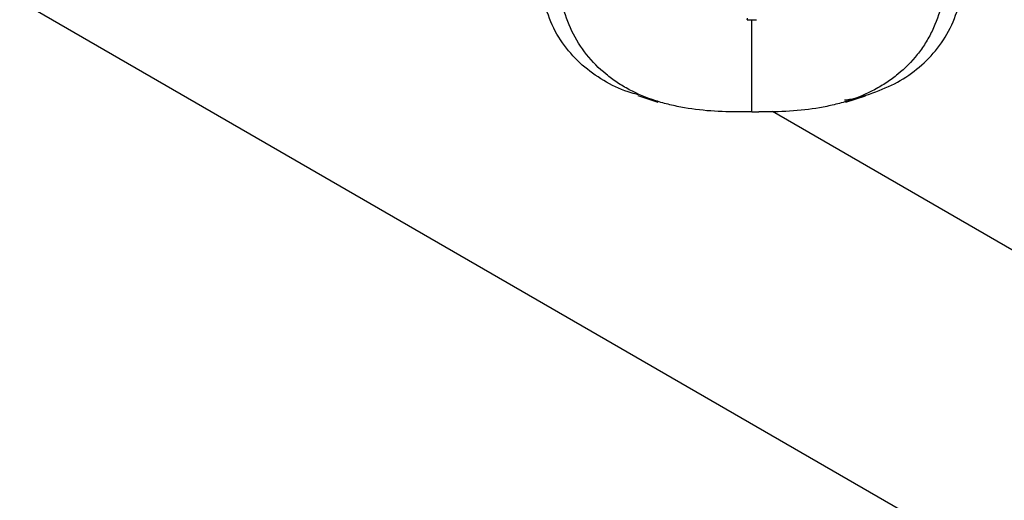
# Model space of a CAD drawing. Header units: millimetres. Extents: x 16 to 683, y 16 to 524.
# Tile 17 of 22: x 440 to 488, y 417 to 441. Entities that reach past the tile are written whole.
import ezdxf

# ---------------------------------------------------------------- set-up
doc = ezdxf.new("R2010")
doc.units = ezdxf.units.MM
doc.header["$LTSCALE"] = 2.5

msp = doc.modelspace()

# ---------------------------------------------------------------- linework, layer by layer
for p, q in [((401.031, 464.109), (666.196, 311.032)), ((475.207, 440.698), (475.66, 440.698)), ((475.439, 436.242), (475.439, 440.698)), ((469.92, 437.025), (470.887, 436.713)), ((479.976, 436.709), (480.941, 437.02)), ((672.981, 322.786), (476.427, 436.254))]:
    msp.add_line(p, q)
for points, knots in [([(469.932, 437.07), (469.82, 437.097), (469.272, 437.229), (468.382, 437.653), (467.316, 438.368), (466.423, 439.3), (465.719, 440.416), (465.452, 441.282), (465.319, 441.715)], [0, 0, 0, 0, 0.048299, 0.235782, 0.424044, 0.612241, 0.806141, 1, 1, 1, 1]), ([(475.11, 436.239), (474.108, 436.224), (473.127, 436.273), (471.93, 436.48), (471.693, 436.529), (471.229, 436.642), (471.002, 436.706), (470.335, 436.922), (469.908, 437.099), (469.298, 437.422), (469.101, 437.539), (468.725, 437.788), (468.545, 437.921), (468.029, 438.344), (467.716, 438.66), (467.155, 439.368), (466.918, 439.747), (466.527, 440.554), (466.372, 440.982), (466.261, 441.436)], [0, 0, 0, 0, 0.25, 0.25, 0.3125, 0.3125, 0.375, 0.375, 0.5, 0.5, 0.5625, 0.5625, 0.625, 0.625, 0.75, 0.75, 0.875, 0.875, 1, 1, 1, 1]), ([(484.617, 441.436), (484.506, 440.983), (484.352, 440.555), (484.057, 439.949), (483.948, 439.752), (483.709, 439.371), (483.579, 439.187), (483.163, 438.662), (482.851, 438.346), (482.332, 437.92), (482.149, 437.786), (481.771, 437.536), (481.576, 437.42), (480.973, 437.101), (480.548, 436.924), (479.875, 436.706), (479.646, 436.641), (479.183, 436.529), (478.949, 436.48), (478.239, 436.357), (477.754, 436.303), (476.765, 436.24), (476.268, 436.232), (475.768, 436.239)], [0, 0, 0, 0, 0.125, 0.125, 0.1875, 0.1875, 0.25, 0.25, 0.375, 0.375, 0.4375, 0.4375, 0.5, 0.5, 0.625, 0.625, 0.6875, 0.6875, 0.75, 0.75, 0.875, 0.875, 1, 1, 1, 1]), ([(479.925, 436.819), (479.944, 436.821), (480.421, 436.87), (481.294, 437.138), (482.502, 437.641), (483.561, 438.373), (484.456, 439.301), (485.159, 440.417), (485.425, 441.283), (485.558, 441.715)], [0, 0, 0, 0, 0.0069465, 0.170479, 0.3339238, 0.4980473, 0.6621144, 0.8310755, 1, 1, 1, 1]), ([(475.205, 440.773), (475.205, 440.755), (475.206, 440.718), (475.207, 440.692), (475.207, 440.702), (475.207, 440.704)], [0, 0, 0, 0, 0.453712, 0.887361, 1, 1, 1, 1])]:
    msp.add_open_spline(points, degree=3, knots=knots)
for points in [[(475.439, 436.242), (475.329, 436.242), (475.219, 436.241), (475.11, 436.239)], [(475.439, 436.242), (475.549, 436.242), (475.658, 436.241), (475.768, 436.239)]]:
    msp.add_open_spline(points, degree=3)

doc.saveas('drawing.dxf')
